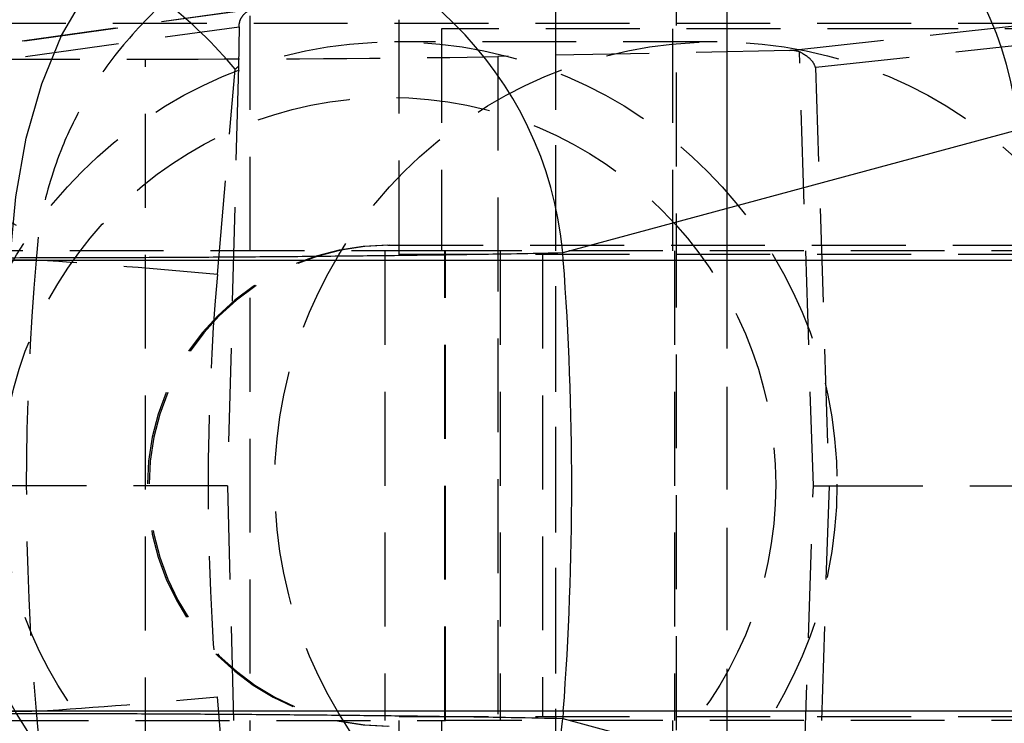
# Model space of a CAD drawing. Extents: x 91 to 777, y 54 to 603.
# Tile 7 of 35: x 256 to 282, y 70 to 89. Entities that reach past the tile are written whole.
import ezdxf

# ---------------------------------------------------------------- set-up
doc = ezdxf.new("R2010")
doc.units = 0
doc.header["$LTSCALE"] = 2
doc.linetypes.add('HIDDEN', pattern=[1.905, 1.27, -0.635])
doc.layers.get('0').update_dxf_attribs({"linetype": 'CONTINUOUS'})

msp = doc.modelspace()

# ---------------------------------------------------------------- linework, layer by layer
at = {"color": 7, "linetype": 'HIDDEN'}
for p, q in [((273.428576, 98.788793), (273.428576, 53.588792)), ((270.16042, 96.826292), (270.16042, 55.551293)), ((274.800669, 90.288793), (274.800669, 62.088792)), ((262.028578, 89.081709), (252.34311, 87.735275)), ((262.097845, 89.086577), (252.41128, 87.739991)), ((276.504494, 87.959556), (286.799032, 89.086941)), ((291.211461, 88.688793), (240.188379, 88.688793)), ((261.899132, 88.888792), (261.899132, 63.488793)), ((265.938084, 82.438793), (265.938084, 88.888792)), ((270.16042, 88.888792), (270.16042, 63.488793)), ((274.800669, 88.688793), (274.800669, 82.688793)), ((252.057437, 87.273059), (261.604501, 88.600254)), ((261.604501, 88.600254), (261.588478, 87.52739)), ((280.060006, 88.538793), (267.078576, 88.538793)), ((267.078576, 88.538793), (267.078576, 82.538792)), ((273.328576, 88.538793), (273.328576, 82.538792)), ((287.301202, 88.600601), (277.194925, 87.493832)), ((292.478576, 88.538793), (280.060006, 88.538793)), ((274.535821, 88.188793), (265.80969, 88.188793)), ((276.504494, 87.959556), (268.604425, 87.792877)), ((277.136743, 76.188792), (276.757833, 87.920693)), ((254.759498, 87.723727), (259.075902, 87.723727)), ((259.075902, 64.653858), (259.075902, 87.723727)), ((268.604425, 87.792877), (268.604425, 64.584708)), ((261.018483, 81.897493), (261.501793, 87.448592)), ((261.588478, 87.52739), (261.293025, 76.188792)), ((277.194925, 87.493832), (277.560048, 76.188792)), ((250.00323, 86.284472), (256.171588, 82.909034)), ((256.171588, 82.909034), (256.117664, 82.289694)), ((265.625747, 82.688793), (265.668016, 82.688793)), ((265.668016, 82.688793), (292.103321, 82.688793)), ((256.117664, 82.289694), (249.656133, 82.289694)), ((267.185908, 82.538792), (251.185924, 82.538792)), ((265.546826, 82.538792), (265.546826, 69.838793)), ((291.211461, 82.438793), (265.938084, 82.438793)), ((267.168013, 69.838793), (267.168013, 82.538792)), ((267.185908, 69.838793), (267.185908, 82.538792)), ((268.66818, 82.538792), (267.185908, 82.538792)), ((268.66818, 82.538792), (268.66818, 69.838793)), ((292.116391, 82.538792), (268.66818, 82.538792)), ((269.807501, 82.438793), (269.807501, 69.938792)), ((273.378575, 82.538792), (273.378575, 69.838793)), ((274.800669, 82.438793), (274.800669, 69.938792)), ((261.293025, 76.188792), (254.458926, 76.188792)), ((261.293025, 76.188792), (261.588478, 64.850195)), ((276.757833, 64.456892), (277.136743, 76.188792)), ((277.136743, 76.188792), (277.560048, 76.188792)), ((277.560048, 76.188792), (277.194925, 64.883753)), ((277.560048, 76.188792), (287.636686, 76.188792)), ((261.501793, 64.928993), (261.018483, 70.480091)), ((249.656133, 70.087891), (256.117664, 70.087891)), ((256.117664, 70.087891), (256.171588, 69.468551)), ((251.185924, 69.838793), (267.185908, 69.838793)), ((265.938084, 63.488793), (265.938084, 69.938792)), ((291.211461, 69.938792), (265.938084, 69.938792)), ((267.078576, 69.838793), (267.078576, 63.838792)), ((268.66818, 69.838793), (267.185908, 69.838793)), ((292.116391, 69.838793), (268.66818, 69.838793)), ((273.328576, 69.838793), (273.328576, 63.838792))]:
    msp.add_line(p, q, dxfattribs=at)
at = {"color": 7, "linetype": 'CONTINUOUS'}
for p, q in [((282.683328, 85.813194), (270.360905, 82.481569)), ((255.417052, 82.289694), (270.375225, 82.289694)), ((270.375225, 82.289694), (270.360905, 82.481569)), ((270.375225, 82.289694), (282.946318, 82.289694)), ((270.375225, 70.087891), (255.417052, 70.087891)), ((270.375225, 70.087891), (270.360905, 69.896016)), ((282.946318, 70.087891), (270.375225, 70.087891)), ((270.360905, 69.896016), (282.683328, 66.56439))]:
    msp.add_line(p, q, dxfattribs=at)
at = {"color": 7, "linetype": 'CONTINUOUS', "flags": 128}
msp.add_lwpolyline([(255.41953, 82.345115), (255.565986, 84.001187), (255.852069, 85.58586), (256.269701, 87.05437), (256.807085, 88.365235), (257.449038, 89.481429), (258.177429, 90.371421), (258.97168, 91.010069), (259.809362, 91.379336)], dxfattribs=at)
at = {"color": 7, "linetype": 'HIDDEN'}
for centre, radius in [((265.81541, 76.229758), 11.959035), ((274.5301, 76.229758), 11.959035), ((265.654627, 76.223388), 10.465406)]:
    msp.add_circle(centre, radius, dxfattribs=at)
at = {"color": 7, "linetype": 'CONTINUOUS'}
for centre, radius, start, end in [((277.880299, 86.10876), 9.992647, 4.9627068, 91.1635975), ((275.079781, 85.285874), 10.10866, 6.0936236, 89.0562529), ((272.750048, 84.899284), 9.975233, 5.2566935, 85.775552), ((260.427623, 81.567655), 9.975236, 5.2567123, 85.7755362), ((188.601087, 76.188792), 82.001407, 355.73325347, 4.26674653), ((260.427623, 70.80993), 9.975236, 274.2244638, 354.7432877)]:
    msp.add_arc(centre, radius, start, end, dxfattribs=at)
at = {"color": 7, "linetype": 'HIDDEN'}
for centre, radius, start, end in [((259.678643, 85.533169), 10.032668, 90.4769054, 174.7240434), ((259.995799, 85.359001), 10.035334, 90.2183997, 174.7085941), ((252.291948, 79.764256), 11.994592, 39.8403062, 52.5525106), ((265.625752, 76.188792), 6.5, 90.0000428, 269.9999572), ((265.66802, 76.188792), 6.5, 90.0000374, 269.9999626), ((243.8068, -102.358623), 185.058257, 84.66338815, 86.18562363), ((243.8068, 254.736208), 185.058257, 273.81437637, 275.33661185)]:
    msp.add_arc(centre, radius, start, end, dxfattribs=at)
for centre, major_axis, ratio, start_param, end_param in [((276.504404, 87.459516), (0.615496, 0.038126), 0.810327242, 1.096840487, 1.520498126), ((260.073173, 87.845906), (10, 0.012186), 0.012156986, 4.6124809, 5.734320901), ((266.54857, 81.909303), (-0.406928, 7.503138), 0.993191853, 0.67242008, 0.68807471), ((325.505066, 76.188792), (0, 70), 0.99503501, 1.483529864, 1.658062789), ((325.953838, 76.188792), (0, 65.5), 0.995166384, 1.483529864, 1.658062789)]:
    msp.add_ellipse(centre, major_axis=major_axis, ratio=ratio, start_param=start_param, end_param=end_param, dxfattribs=at)
for points, knots in [([(259.585069, 89.286895), (259.116561, 88.811173), (258.303798, 87.985896), (257.421202, 86.631534), (256.714115, 85.194661), (256.35283, 83.988783), (256.210291, 83.177272), (256.182346, 82.986911), (256.174596, 82.931136), (256.172425, 82.915185), (256.171588, 82.909034)], [0, 0, 0, 0, 0.261139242, 0.453021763, 0.645072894, 0.915963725, 0.976164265, 0.993183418, 0.997371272, 1, 1, 1, 1]), ([(261.604501, 88.600254), (261.610122, 88.656175), (261.621376, 88.768114), (261.709093, 88.915997), (261.836503, 89.023578), (261.973461, 89.078544), (262.061758, 89.084247), (262.097845, 89.086577)], [0, 0, 0, 0, 0.2227126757, 0.4458107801, 0.6586237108, 0.8604811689, 1, 1, 1, 1]), ([(277.194925, 87.493832), (277.194506, 87.495149), (277.17426, 87.558699), (277.092495, 87.732349), (276.8869, 87.848055), (276.757833, 87.920693)], [0, 0, 0, 0, 0.007813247, 0.377129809, 1, 1, 1, 1])]:
    msp.add_open_spline(points, degree=3, knots=knots, dxfattribs=at)
at = {"color": 7, "linetype": 'CONTINUOUS'}
for points, knots in [([(270.360905, 82.481569), (270.014135, 82.473889), (269.320598, 82.458528), (267.976694, 82.43608), (266.45047, 82.414926), (264.7678, 82.395612), (262.977965, 82.378805), (261.132332, 82.364866), (259.286542, 82.354443), (257.330837, 82.346747), (256.10094, 82.345697), (255.41953, 82.345115)], [0, 0, 0, 0, 0.108204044, 0.216407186, 0.324610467, 0.432814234, 0.54101337, 0.649212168, 0.757401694, 0.865591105, 1, 1, 1, 1]), ([(255.41953, 70.032469), (255.964298, 70.032078), (257.053833, 70.031296), (258.841642, 70.025196), (260.680678, 70.015568), (262.532192, 70.002483), (264.338495, 69.986297), (266.054083, 69.967581), (267.618262, 69.946798), (269.132549, 69.922826), (269.92286, 69.905577), (270.360905, 69.896016)], [0, 0, 0, 0, 0.108178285, 0.216356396, 0.32453396, 0.432711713, 0.540894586, 0.64907746, 0.757270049, 0.865462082, 1, 1, 1, 1])]:
    msp.add_open_spline(points, degree=3, knots=knots, dxfattribs=at)

doc.saveas('drawing.dxf')
